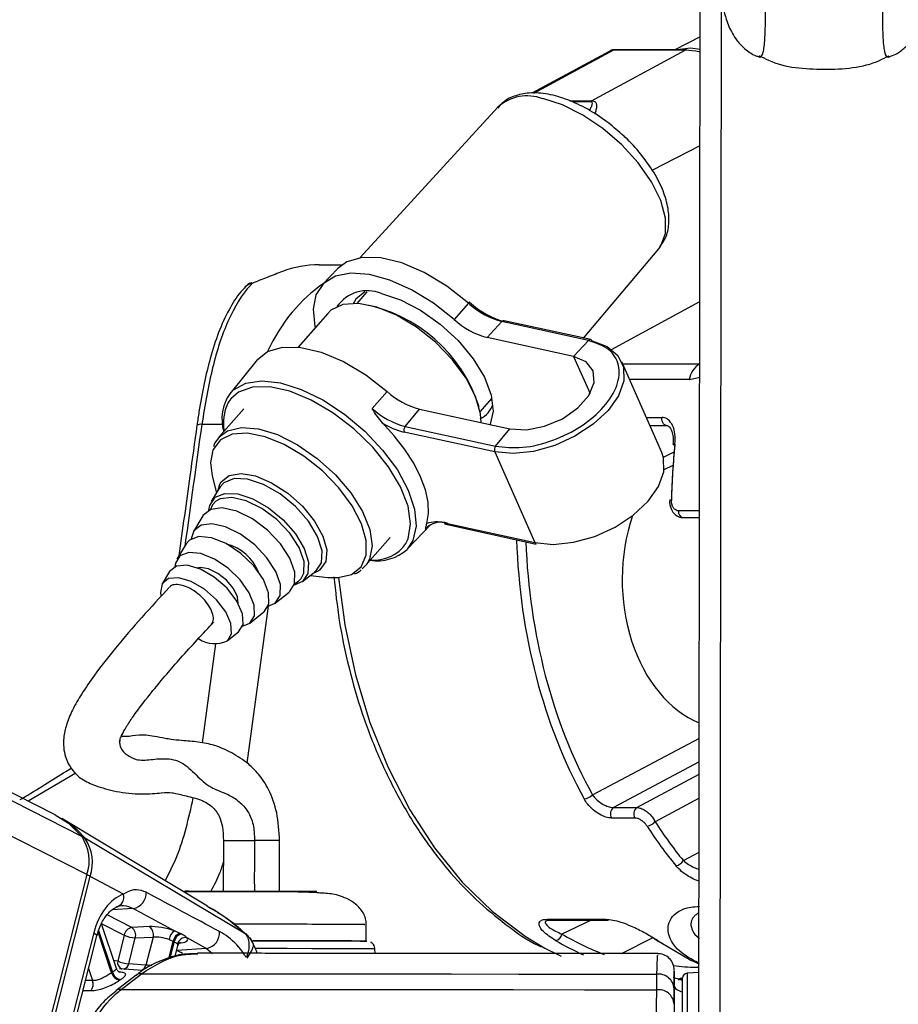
# Model space of a CAD drawing. Header units: millimetres. Extents: x 20 to 19305, y 40 to 15632.
# Tile 7 of 114: x 3953 to 4059, y 6465 to 6584. Entities that reach past the tile are written whole.
import ezdxf

# ---------------------------------------------------------------- set-up
doc = ezdxf.new("R2010")
doc.units = ezdxf.units.MM
doc.layers.add('COMPONENT_GEOMETRY', color=7, linetype='Continuous')
doc.styles.add('SLDTEXTSTYLE1', font='TXT', dxfattribs={"width": 0.75})
doc.dimstyles.new('SLDDIMSTYLE0', dxfattribs={"dimtxt": 150, "dimasz": 6.604, "dimexe": 0, "dimexo": 0.0625, "dimgap": 37.5, "dimtad": 0, "dimtih": 1, "dimtoh": 1, "dimdec": 0, "dimlfac": 0.5, "dimrnd": 1e-09, "dimzin": 12, "dimdsep": 46, "dimtxsty": 'SLDTEXTSTYLE1', "dimsah": 1, "dimcen": 0.09, "dimadec": 0, "dimazin": 3, "dimtfac": 1, "dimtdec": 0, "dimtofl": 0, "dimtmove": 0, "dimatfit": 3, "dimfxl": 1, "dimfrac": 2, "dimtolj": 1, "dimtzin": 12, "dimarcsym": 0})

# ---------------------------------------------------------------- blocks, each defined once
blk = doc.blocks.new('_D_3')
at = {"layer": 'COMPONENT_GEOMETRY', "color": 7, "ltscale": 2}
for p, q in [((6638.52, 7959.49), (957.92, 7959.49)), ((964.27, 7959.49), (964.27, 4965.91)), ((964.27, 1734.2), (964.27, 4727.78)), ((5843.41, 1734.2), (957.92, 1734.2))]:
    blk.add_line(p, q, dxfattribs=at)
for points in [[(964.27, 7959.49), (963.26, 7952.89), (965.29, 7952.89)], [(964.27, 1734.2), (965.29, 1740.8), (963.26, 1740.8)]]:
    blk.add_solid(points, dxfattribs=at)
at = {"layer": 'COMPONENT_GEOMETRY', "color": 7, "ltscale": 2, "insert": (742.61, 4921.14), "char_height": 150, "attachment_point": 1, "style": 'SLDTEXTSTYLE1'}
blk.add_mtext('3113', dxfattribs=at)

msp = doc.modelspace()

# ---------------------------------------------------------------- linework, layer by layer
at = {"color": 8, "linetype": 'Continuous', "lineweight": 25, "ltscale": 2}
for p, q in [((3960.82, 6480.76), (3704.51, 6611)), ((3960.18, 6485.39), (3712.99, 6611)), ((4037.47, 6440.27), (4037.67, 6586.54)), ((4024.59, 6580.61), (4014.91, 6575.37)), ((4019.3, 6574.47), (4021.93, 6574.47)), ((4021.76, 6574.36), (4019.53, 6574.36)), ((4029.27, 6566.07), (4035.07, 6569.04)), ((4007.17, 6549.84), (4007.03, 6549.96)), ((4024.36, 6544.37), (4035.05, 6550.17)), ((4019.75, 6543.51), (4021.74, 6539.02)), ((4025.7, 6542.61), (4035.04, 6542.61)), ((4035.04, 6542.61), (4035.04, 6542.61)), ((4033.77, 6540.7), (4035.04, 6541)), ((4033.77, 6540.7), (4026.54, 6540.7)), ((4009.91, 6538.23), (4009.66, 6538.18)), ((4028.56, 6536.11), (4030.46, 6536.11)), ((3974.73, 6535.29), (3977.25, 6535.29)), ((4030.63, 6531.33), (4031.93, 6531.95)), ((4035.01, 6524.81), (4032.43, 6524.81)), ((4001.81, 6522.59), (4002.23, 6523.03)), ((3989.04, 6517.67), (3988.83, 6517.52)), ((3985.98, 6516.02), (3986.45, 6516.3)), ((3986.45, 6516.3), (3986.77, 6516.63)), ((3982.77, 6513.25), (3980.17, 6494.27)), ((3974.8, 6496.7), (3976.44, 6508.7)), ((4022.03, 6490.41), (4034.98, 6497.29)), ((4034.97, 6494.4), (4024.58, 6488.88)), ((3959.48, 6493.03), (3953.7, 6489.65)), ((4027.41, 6488.88), (4034.97, 6492.9)), ((4034.97, 6490.01), (4029.62, 6487.16)), ((4033.05, 6482.45), (4034.96, 6483.46)), ((3966.43, 6476.66), (3963.86, 6476.48)), ((3966.24, 6474.36), (3963.27, 6475.87)), ((4021.9, 6475.24), (4018.34, 6473.55)), ((3962.61, 6474.81), (3965.34, 6473.42)), ((3963.8, 6468.86), (3962.16, 6473.78)), ((3962.23, 6474), (3963.92, 6468.94)), ((3980.01, 6473.56), (3980.04, 6473.53)), ((4025.54, 6471.19), (4029.37, 6473.13)), ((3970.72, 6470.6), (3971.26, 6472.7)), ((3971.38, 6472.64), (3970.87, 6470.64)), ((3972.03, 6472.48), (3972.24, 6472.5)), ((3975.31, 6471.82), (3976.04, 6471.22)), ((3971.69, 6471.57), (3971.72, 6471.58)), ((3971.72, 6471.58), (3971.7, 6471.59)), ((3961.01, 6469.38), (3961.5, 6467.91)), ((4032.44, 6468.03), (4032.79, 6468.15)), ((3961.5, 6467.91), (3960.65, 6467.93))]:
    msp.add_line(p, q, dxfattribs=at)
at = {"color": 7, "linetype": 'Continuous', "lineweight": 25, "ltscale": 2}
for p, q in [((3956.97, 6487.98), (3714.89, 6611)), ((4034.91, 6445.09), (4035.12, 6603.6)), ((4035.09, 6582.22), (4032.03, 6580.65)), ((4024.14, 6580.5), (4014.69, 6575.38)), ((4021.93, 6574.47), (4033.27, 6580.61)), ((4033.27, 6580.61), (4024.59, 6580.61)), ((4033.42, 6580.65), (4024.74, 6580.65)), ((4010.57, 6573.7), (3993.9, 6555.48)), ((4020.97, 6545.74), (4030.08, 6556.55)), ((4030.08, 6556.55), (4030.19, 6556.69)), ((3988.93, 6554.62), (3991.72, 6554.62)), ((3991.2, 6554.18), (3989.35, 6552.23)), ((3994.73, 6551.34), (3993.49, 6549.93)), ((4007.03, 6549.96), (4005.29, 6547.98)), ((3989.98, 6548.73), (3986.39, 6544.64)), ((3990.37, 6549.11), (3989.98, 6548.73)), ((4011.08, 6547.73), (4009.27, 6545.8)), ((4021.56, 6545.45), (4011.08, 6547.73)), ((4021.82, 6545.55), (4011.34, 6547.84)), ((4019.75, 6543.51), (4009.27, 6545.8)), ((4021.56, 6545.45), (4019.75, 6543.51)), ((3981.44, 6543.1), (3978.13, 6539)), ((4030.44, 6531.86), (4025.59, 6542.86)), ((3995.36, 6537.21), (3997.17, 6539.27)), ((4008.44, 6536.79), (4009.87, 6538.42)), ((3979.81, 6537.16), (3976.79, 6533.72)), ((3999.36, 6535.03), (4001.1, 6537.13)), ((4001.1, 6537.13), (4012.05, 6534.74)), ((3999.36, 6535.03), (4010.31, 6532.64)), ((4028.99, 6535.14), (4031.01, 6535.14)), ((4010.2, 6531.96), (3999.25, 6534.35)), ((4010.31, 6532.64), (4012.05, 6534.74)), ((4010.2, 6531.96), (4015.06, 6520.96)), ((4030.72, 6529.83), (4031.8, 6530.34)), ((3976, 6529.04), (3976.5, 6526.98)), ((3976.71, 6527.32), (3976.92, 6528.03)), ((3976.92, 6527.68), (3975.88, 6525.93)), ((3976.88, 6527.52), (3976.98, 6527.68)), ((3974.84, 6524.19), (3973.72, 6522.32)), ((3999.59, 6520.15), (4002.46, 6523.16)), ((4004.1, 6523.35), (4015.06, 6520.96)), ((4004.28, 6523.19), (4015.23, 6520.79)), ((4033, 6524), (4035.01, 6524)), ((3972.83, 6520.83), (3971.72, 6518.97)), ((3994.52, 6518.14), (3997.54, 6521.58)), ((3994.7, 6518.37), (3994.13, 6517.77)), ((3970.83, 6517.47), (3969.94, 6515.98)), ((3986.92, 6516.24), (3988.52, 6517.5)), ((3987.87, 6516.99), (3989.98, 6516.75)), ((3988.83, 6517.52), (3988.19, 6517.24)), ((3988.52, 6517.5), (3988.39, 6517.42)), ((3983.62, 6513.63), (3985.32, 6514.98)), ((3980.54, 6511.21), (3982.25, 6512.56)), ((3977.81, 6509.06), (3979.18, 6510.14)), ((4024.58, 6488.88), (4027.41, 6488.88)), ((3975.41, 6476.95), (3957.97, 6487.41)), ((4027.18, 6487.61), (4024.36, 6487.61)), ((3980.04, 6473.53), (3960.58, 6485.15)), ((3977.34, 6484.88), (3977.33, 6478.73)), ((3984.13, 6478.72), (3984.14, 6484.87)), ((3960.82, 6480.76), (3952.6, 6448.43)), ((3953, 6448.22), (3961.22, 6480.54)), ((3965.23, 6478.38), (3961.22, 6480.54)), ((4016.54, 6475.35), (4023.67, 6475.35)), ((4016.8, 6475.24), (4016.83, 6475.24)), ((4016.82, 6475.24), (4023.95, 6475.24)), ((3964.39, 6469.38), (3962.59, 6474.78)), ((3968.39, 6474.45), (3966.24, 6474.36)), ((3994.65, 6472.71), (3994.65, 6474.7)), ((3961.65, 6473.7), (3956.39, 6453)), ((3956.76, 6452.63), (3962.02, 6473.33)), ((3965.34, 6473.42), (3964.54, 6470.29)), ((3965.88, 6469.96), (3966.67, 6473.08)), ((3966.67, 6473.08), (3968.82, 6473.17)), ((3968.82, 6473.17), (3967.96, 6469.79)), ((3970.77, 6472.89), (3971.26, 6472.7)), ((3972.1, 6473.64), (3971.4, 6473.95)), ((3972.91, 6473.13), (3975.31, 6471.82)), ((3971.5, 6470.83), (3971.84, 6472.15)), ((3975.31, 6471.82), (3971.72, 6471.58)), ((3995.72, 6471.21), (3995.7, 6471.76)), ((4030.53, 6472.42), (4033.95, 6470.4)), ((3967.59, 6469.13), (3964.75, 6469.34)), ((3967.96, 6469.79), (3965.88, 6469.96)), ((4033.95, 6470.4), (4034.97, 6469.94)), ((3966.77, 6468.57), (3964.32, 6466.68)), ((3964.96, 6466.85), (3967.41, 6468.74)), ((4029.8, 6468.69), (4029.8, 6466.8)), ((4031.94, 6468.96), (4031.94, 6467.35)), ((4032.95, 6468.27), (4032.45, 6468.1)), ((4032.45, 6468.1), (4032.94, 6468.1)), ((4034.94, 6468.88), (4033.51, 6468.81)), ((4031.94, 6467.35), (4031.93, 6463.78)), ((4031.93, 6465.05), (4031.94, 6466.94))]:
    msp.add_line(p, q, dxfattribs=at)
at = {"color": 7, "linetype": 'Continuous', "lineweight": 25, "ltscale": 2, "flags": 128}
for points in [[(4024.74, 6580.65), (4024.67, 6580.64), (4024.59, 6580.61)], [(4035.09, 6580.67), (4033.92, 6580.83), (4032.28, 6580.65)], [(4033.42, 6580.65), (4033.35, 6580.64), (4033.27, 6580.61)], [(4035.09, 6580.35), (4034.57, 6580.48), (4033.27, 6580.61)], [(4007.03, 6549.96), (4004.4, 6552.01), (4001.66, 6553.66), (3998.94, 6554.83), (3996.39, 6555.46), (3994.13, 6555.51), (3992.29, 6554.98), (3991.2, 6554.18)], [(4005.29, 6547.98), (4002.77, 6549.96), (4000.14, 6551.58), (3997.51, 6552.76), (3995.02, 6553.45), (3992.78, 6553.61), (3990.9, 6553.24), (3989.47, 6552.35), (3988.55, 6550.99), (3988.2, 6549.22), (3988.42, 6547.12), (3988.45, 6546.99)], [(3980.83, 6552.36), (3980.74, 6552.42), (3980.72, 6552.42)], [(3994.47, 6551.33), (3993.39, 6550.45), (3993.06, 6549.87)], [(3996.47, 6551.12), (3998.8, 6550.37), (4001.23, 6549.11), (4003.59, 6547.43), (4005.76, 6545.43), (4007.58, 6543.23), (4008.95, 6540.99), (4009.78, 6538.83), (4010.01, 6536.89), (4009.64, 6535.3), (4009.62, 6535.27)], [(4008.55, 6535.51), (4008.48, 6536.56), (4007.89, 6538.65), (4006.73, 6540.88), (4005.08, 6543.12), (4003.03, 6545.22), (4000.73, 6547.05), (3998.3, 6548.5), (3995.91, 6549.48), (3993.7, 6549.91), (3991.82, 6549.79), (3990.37, 6549.11)], [(4007.14, 6550.08), (4007.16, 6550.11), (4007.18, 6550.13), (4007.18, 6550.13), (4007.17, 6550.12), (4007.15, 6550.1), (4007.12, 6550.06), (4007.08, 6550.02), (4007.03, 6549.96)], [(3981.44, 6543.1), (3982.68, 6544.1), (3984.48, 6544.64), (3986.7, 6544.61), (3989.2, 6544.01), (3991.87, 6542.88), (3994.58, 6541.27), (3997.17, 6539.27)], [(4022, 6545.39), (4023.82, 6544.72), (4025.12, 6543.63), (4025.8, 6542.21), (4025.82, 6540.55), (4025.18, 6538.76), (4023.92, 6536.97), (4022.13, 6535.29), (4019.92, 6533.84), (4017.46, 6532.72), (4014.9, 6532), (4012.43, 6531.74), (4010.2, 6531.96)], [(4012.05, 6534.74), (4014.03, 6534.63), (4016.23, 6535.05), (4018.4, 6535.97), (4020.26, 6537.27), (4021.6, 6538.79), (4022.25, 6540.35), (4022.13, 6541.77), (4021.27, 6542.86), (4019.75, 6543.51)], [(3999.45, 6520.85), (3999.72, 6521.43), (4000.02, 6523.23), (3999.7, 6525.36), (3998.79, 6527.7), (3997.34, 6530.14), (3995.42, 6532.54), (3993.13, 6534.76), (3990.61, 6536.69), (3987.98, 6538.23), (3985.39, 6539.3), (3982.98, 6539.82), (3980.87, 6539.79), (3979.18, 6539.19), (3978.25, 6538.39)], [(4001.98, 6523.27), (4002.2, 6524.49), (4002.14, 6525.86), (4001.81, 6527.36), (4001.22, 6528.95), (4000.39, 6530.59), (3999.32, 6532.25), (3998.04, 6533.89), (3996.59, 6535.47)], [(3976.05, 6532.15), (3975.79, 6530.67), (3976, 6529.04)], [(4015.06, 6520.96), (4017.28, 6520.75), (4019.76, 6521.01), (4022.31, 6521.72), (4024.78, 6522.84), (4026.98, 6524.29), (4028.77, 6525.97), (4030.03, 6527.76), (4030.68, 6529.55), (4030.65, 6531.22), (4030.44, 6531.86)], [(3976.33, 6526.45), (3977.5, 6526.93), (3979.08, 6526.86), (3980.91, 6526.25), (3982.8, 6525.17), (3984.59, 6523.71), (3986.08, 6522.01), (3987.14, 6520.26), (3987.65, 6518.6), (3987.58, 6517.22), (3986.93, 6516.24), (3985.91, 6515.79)], [(3975.57, 6524.88), (3975.68, 6525.47), (3976.33, 6526.45)], [(3986.77, 6516.63), (3987.09, 6517.28), (3987.11, 6518.69), (3986.52, 6520.36), (3985.38, 6522.11), (3983.81, 6523.75), (3981.99, 6525.11), (3980.1, 6526.04), (3978.36, 6526.44), (3976.95, 6526.26), (3976.43, 6525.97)], [(3985.33, 6514.99), (3985.97, 6515.98), (3986, 6517.38), (3985.4, 6519.06), (3984.26, 6520.81), (3982.68, 6522.47), (3980.85, 6523.83), (3978.96, 6524.76), (3977.21, 6525.16), (3975.8, 6524.98), (3974.87, 6524.24), (3974.84, 6524.19)], [(3982.77, 6513.25), (3983.62, 6513.64), (3984.23, 6514.57), (3984.25, 6515.9), (3983.69, 6517.48), (3982.61, 6519.14), (3981.13, 6520.7), (3979.4, 6521.99), (3977.61, 6522.87), (3975.96, 6523.24), (3974.63, 6523.07), (3973.76, 6522.38), (3973.45, 6521.43)], [(3982.26, 6512.56), (3982.85, 6513.52), (3982.82, 6514.88), (3982.18, 6516.48), (3981.01, 6518.14), (3979.44, 6519.66), (3977.66, 6520.84), (3975.9, 6521.55), (3974.35, 6521.7), (3973.22, 6521.27), (3972.83, 6520.83)], [(3979.67, 6510.84), (3980.55, 6511.22), (3981.11, 6512.11), (3981.08, 6513.39), (3980.48, 6514.89), (3979.38, 6516.45), (3977.91, 6517.87), (3976.25, 6518.97), (3974.59, 6519.64), (3973.14, 6519.78), (3972.08, 6519.38), (3971.53, 6518.49), (3971.47, 6518.05)], [(3979.19, 6510.14), (3979.72, 6511.05), (3979.65, 6512.35), (3978.97, 6513.88), (3977.78, 6515.43), (3976.23, 6516.78), (3974.55, 6517.76), (3972.95, 6518.23), (3971.65, 6518.13), (3970.83, 6517.47)], [(3979.15, 6513.56), (3979.06, 6514.39), (3978.55, 6515.41), (3977.7, 6516.41), (3976.65, 6517.24), (3975.54, 6517.78), (3974.55, 6517.94), (3974.23, 6517.89)], [(3989.98, 6516.75), (3991.24, 6516.72), (3992.85, 6517.1)], [(3977.82, 6509.07), (3978.33, 6509.92), (3978.26, 6511.15), (3977.62, 6512.59), (3976.49, 6514.05), (3975.04, 6515.33), (3973.45, 6516.25), (3971.94, 6516.69), (3970.71, 6516.6), (3969.94, 6515.98), (3969.71, 6514.92), (3969.76, 6514.55)], [(3956.97, 6487.98), (3958.57, 6486.97), (3960.18, 6485.39)], [(3972.22, 6473.58), (3972.19, 6473.59), (3972.1, 6473.64)], [(3971.26, 6472.7), (3971.35, 6472.66), (3971.38, 6472.64)], [(3980.87, 6472.74), (3982.22, 6472.74), (3985.29, 6472.74), (3988.12, 6472.73), (3990.58, 6472.72), (3992.54, 6472.72), (3993.91, 6472.71), (3994.61, 6472.71), (3994.7, 6472.7)], [(3994.55, 6472.71), (3994.07, 6472.71), (3992.84, 6472.72), (3991, 6472.72), (3988.65, 6472.73), (3985.89, 6472.73), (3982.87, 6472.74), (3980.9, 6472.74)], [(4016.27, 6471.86), (4018, 6470.98), (4018.24, 6470.87)], [(4030.53, 6472.42), (4030.42, 6472.44), (4030.34, 6472.48)], [(3967.41, 6468.74), (3974.41, 6468.74), (3981.69, 6468.74), (3989.23, 6468.73), (3997, 6468.72), (4004.98, 6468.72), (4013.12, 6468.71), (4021.41, 6468.7), (4029.8, 6468.69)], [(4032.93, 6459.93), (4032.93, 6462.5), (4032.93, 6464.75), (4032.94, 6466.52), (4032.94, 6467.7), (4032.94, 6468.2), (4032.94, 6468.21)], [(3964.96, 6466.85), (3972.22, 6466.85), (3979.78, 6466.84), (3987.61, 6466.84), (3995.69, 6466.83), (4003.98, 6466.83), (4012.45, 6466.82), (4021.07, 6466.81), (4029.8, 6466.8)]]:
    msp.add_lwpolyline(points, dxfattribs=at)
at = {"color": 8, "linetype": 'Continuous', "lineweight": 25, "ltscale": 2, "flags": 128}
for points in [[(4030.19, 6556.69), (4030.33, 6556.89), (4030.9, 6558.39), (4030.89, 6560.25), (4030.31, 6562.38), (4029.19, 6564.64), (4027.58, 6566.94), (4025.59, 6569.13), (4023.31, 6571.1), (4020.87, 6572.75), (4018.39, 6573.98), (4016.02, 6574.74)], [(3978.13, 6539), (3978.57, 6539.46), (3980.05, 6540.28), (3981.98, 6540.57), (3984.26, 6540.31), (3986.78, 6539.52), (3989.4, 6538.24), (3992, 6536.53), (3994.45, 6534.47), (3996.62, 6532.18), (3998.41, 6529.76), (3999.73, 6527.33), (4000.5, 6525.03), (4000.69, 6522.95), (4000.3, 6521.22), (3999.59, 6520.15)], [(3978.25, 6538.39), (3978.01, 6538.06), (3977.88, 6537.84)], [(4031.01, 6535.14), (4030.9, 6535.16), (4030.76, 6535.23), (4030.64, 6535.34), (4030.54, 6535.5), (4030.48, 6535.69), (4030.45, 6535.9), (4030.46, 6536.11)], [(3976.84, 6533.78), (3977.84, 6534.5), (3979.52, 6534.91), (3981.58, 6534.75), (3983.9, 6534.04), (3986.33, 6532.82), (3988.71, 6531.16), (3990.91, 6529.18), (3992.77, 6527), (3994.19, 6524.74), (3995.07, 6522.56), (3995.36, 6520.59), (3995.04, 6518.96), (3994.7, 6518.37)], [(3992.85, 6517.1), (3992.87, 6517.11), (3994.03, 6518.04), (3994.63, 6519.43), (3994.65, 6521.2), (3994.07, 6523.23), (3992.94, 6525.41), (3991.33, 6527.59), (3989.34, 6529.64), (3987.09, 6531.43), (3984.72, 6532.84), (3982.39, 6533.79), (3980.23, 6534.22), (3978.4, 6534.1), (3976.99, 6533.43), (3976.99, 6533.43)], [(3976.99, 6533.43), (3976.1, 6532.26), (3976.05, 6532.15)], [(4031.8, 6532.86), (4031.8, 6532.86), (4031.81, 6532.88), (4031.86, 6532.89), (4031.93, 6532.9), (4032.03, 6532.9)], [(3976.92, 6528.03), (3977.09, 6528.33), (3978.05, 6529.09), (3979.48, 6529.34), (3981.24, 6529.04), (3983.18, 6528.22), (3985.13, 6526.96), (3986.91, 6525.36), (3988.38, 6523.58), (3989.39, 6521.76), (3989.85, 6520.08), (3989.73, 6518.67), (3989.04, 6517.67), (3989.04, 6517.67)], [(3988.52, 6517.5), (3989.21, 6518.53), (3989.29, 6519.98), (3988.74, 6521.72), (3987.63, 6523.56), (3986.07, 6525.34), (3984.2, 6526.88), (3982.2, 6528.02), (3980.28, 6528.66), (3978.63, 6528.73), (3977.4, 6528.22), (3976.92, 6527.68)], [(3976.43, 6525.97), (3976.03, 6525.52), (3975.79, 6524.98)], [(3991.29, 6516.72), (3992.04, 6511), (3993.32, 6504.97), (3995.08, 6499.19), (3997.28, 6493.71), (3999.9, 6488.62), (4002.91, 6483.98), (4006.27, 6479.85), (4009.94, 6476.28), (4013.87, 6473.31), (4016.27, 6471.86)], [(3977.34, 6484.88), (3977.36, 6484.88), (3977.76, 6484.88), (3978.61, 6484.88), (3979.79, 6484.88), (3981.11, 6484.88)], [(3961.65, 6473.7), (3961.82, 6473.6), (3961.94, 6473.51), (3962, 6473.42), (3962.02, 6473.35), (3962.02, 6473.33)], [(3995.7, 6471.76), (3995.43, 6471.76), (3994.47, 6471.77), (3992.87, 6471.77), (3990.7, 6471.78), (3988.05, 6471.78), (3985.06, 6471.79), (3981.87, 6471.79), (3981.22, 6471.8)], [(3972.39, 6471.2), (3972.18, 6471.33), (3971.72, 6471.58)], [(3964.54, 6470.29), (3964.22, 6470.33), (3964.07, 6470.34)], [(4033.51, 6468.81), (4033.51, 6468.79), (4033.51, 6468.26), (4033.5, 6467.02), (4033.5, 6465.15), (4033.5, 6462.77), (4033.5, 6460.05)], [(4032.94, 6467.95), (4032.92, 6467.95), (4032.73, 6468.02)]]:
    msp.add_lwpolyline(points, dxfattribs=at)
at = {"color": 8, "linetype": 'Continuous', "lineweight": 25, "ltscale": 4}
for centre, radius, start, end in [((4014.15, 6569.75), 5.32, 69.4205, 132.2067), ((3981.04, 6550.89), 1.48, 98.2236, 137.4122), ((4011.31, 6547.56), 0.281, 82.0143, 142.0025), ((4021.78, 6545.27), 0.281, 82.0143, 142.0025), ((3974.58, 6534.45), 0.849, 79.6285, 121.212), ((4031.55, 6524.87), 1.23, 87.4259, 98.3351), ((4033.16, 6524.71), 0.73, 172.3093, 257.536), ((4004.35, 6523.44), 0.264, 199.8304, 254.5543), ((3995.61, 6523.54), 4.69, 264.5313, 324.995), ((3960.37, 6484.77), 0.431, 60.9215, 96.3635), ((3981.21, 5987.24), 497.64, 89.6626, 90.0115), ((3960.35, 6478.82), 1.93, 63.4103, 76.5105), ((4016.83, 6475.69), 0.447, 230.2003, 268.9917), ((3965.41, 6470.12), 0.885, 168.701, 244.5884), ((3965.03, 6470.13), 0.864, 287.4359, 348.626), ((3967.1, 6469.97), 0.874, 289.36, 348.4588), ((3964.85, 6465.96), 0.895, 82.8573, 127.3021)]:
    msp.add_arc(centre, radius, start, end, dxfattribs=at)
at = {"color": 7, "linetype": 'Continuous', "lineweight": 25, "ltscale": 4}
for centre, radius, start, end in [((4022.83, 6572.82), 1.87, 118.5043, 124.8415), ((3988.92, 6542.26), 12.36, 89.9857, 111.0192), ((3981.43, 6550.55), 2, 110.6692, 137.0244), ((3994.76, 6547.02), 4.45, 67.3065, 145.4767), ((3990.93, 6531.93), 18.21, 17.4559, 79.9468), ((4014.16, 6557.7), 10.36, 227.2961, 255.2314), ((4013.5, 6556.94), 9.51, 228.2348, 255.275), ((4011.67, 6554.9), 9.41, 227.2961, 255.2314), ((4021.75, 6545.3), 0.264, 19.8304, 74.5543), ((4036.54, 6540.24), 2.81, 122.3857, 170.5628), ((3982.42, 6535.96), 5.26, 144.7246, 197.205), ((4003.48, 6546.19), 9.37, 227.6485, 255.2732), ((3983, 6535.44), 5.66, 154.8557, 190.0707), ((4007.27, 6538.58), 2.85, 294.4597, 342.218), ((4001.78, 6544.26), 9.54, 227.6485, 255.2732), ((4001.31, 6542.92), 8.82, 237.6407, 256.4688), ((3999.91, 6534.59), 0.706, 141.4391, 200.2227), ((4010.86, 6532.2), 0.706, 141.4391, 200.2227), ((4032.03, 6533.13), 0.355, 228.5005, 267.686), ((4003.68, 6520.99), 2.45, 69.4736, 139.5573), ((4003.17, 6519.89), 3.58, 74.9061, 109.4455), ((3976.28, 6515.25), 5.73, 22.433, 74.9665), ((4015.3, 6521.05), 0.264, 199.8304, 254.5543), ((3995.98, 6524.14), 5.38, 260.8039, 312.0656), ((3976.3, 6512.29), 3.57, 236.9403, 295.3096), ((4020.89, 6491.5), 1.58, 275.0961, 316.3077), ((4025.17, 6488.12), 0.957, 127.5665, 212.1726), ((4027.99, 6488.12), 0.957, 127.5665, 212.1726), ((3952.78, 6478.79), 10.07, 39.2001, 60.2674), ((4028.5, 6488.07), 1.44, 275.8598, 321.1554), ((3955.78, 6482.42), 5.31, 341.7268, 34.0226), ((3956.2, 6482.2), 5.28, 341.7268, 34.0226), ((4031.97, 6483.11), 1.27, 277.085, 328.6081), ((3964.08, 6478.02), 1.2, 283.6721, 17.4452), ((3966.06, 6478.56), 1.94, 280.8497, 1.336), ((4023.96, 6475.69), 0.444, 230.0489, 269.1431), ((3966.5, 6473.2), 1.19, 102.5759, 169.3404), ((3965.51, 6473.4), 1.21, 344.4892, 52.3748), ((3967.66, 6473.49), 1.21, 344.4892, 52.3748), ((3966.86, 6476.63), 3.55, 244.6167, 266.9854), ((3972.33, 6472.67), 1.58, 125.8352, 171.7826), ((3972.46, 6472.47), 1.23, 107.0071, 168.7804), ((3972.58, 6472.4), 1.23, 107.2064, 168.7577), ((3972.81, 6472.07), 1.07, 84.6547, 164.9483), ((3974.95, 6473.73), 1.94, 280.8664, 4.0207), ((4017.34, 6473.76), 1.02, 282.9149, 348.0828), ((4029.71, 6473.29), 0.367, 237.7779, 270.7428), ((4029.94, 6469.18), 2, 359.8719, 91.2784), ((3966.06, 6473.5), 3.55, 244.6167, 266.9854), ((3968.22, 6462.36), 7.86, 123.1708, 124.2002), ((3965.03, 6469.22), 1.28, 196.1755, 258.4545), ((3965.14, 6469.27), 1.27, 195.363, 258.2982), ((3967.3, 6467.85), 0.898, 82.7662, 126.343), ((4030.03, 6466.8), 1.91, 4.2256, 97.0641), ((4033.54, 6468.21), 0.6, 92.923, 179.923), ((3960.21, 6467.5), 1.36, 324.035, 17.3968), ((3968.83, 6461.99), 7.22, 123.1708, 124.2002), ((4030.03, 6464.91), 1.91, 4.2217, 96.9779)]:
    msp.add_arc(centre, radius, start, end, dxfattribs=at)
for centre, major_axis, ratio, start_param, end_param in [((4025.08, 6578.74), (-0.93, 1.77), 0.663275, 5.949734, 6.293418), ((4069.97, 6524.1), (-0.45, 55.2), 0.695482, 1.407304, 1.529257), ((4070.54, 6524.1), (-0.45, 56), 0.695649, 1.407381, 1.529334), ((4038.72, 6516.59), (0.16, 18.2), 0.718681, 1.145085, 2.863537), ((4059.26, 6524.1), (0.48, 55.2), 0.718681, 2.310027, 2.43198), ((4058.71, 6524.1), (0.48, 56), 0.718516, 2.309933, 2.431886), ((3966.29, 6471.2), (0.17, 7.38), 0.672041, 0.250533, 1.241199), ((3970.15, 6473.5), (2.74, -0.59), 0.275805, 1.154069, 2.323762), ((3969.95, 6472.56), (1.77, -0.34), 0.295802, 1.146891, 2.316584), ((3970.27, 6473.43), (2.74, -0.59), 0.275805, 5.570075, 6.621048), ((4045.33, 6524.1), (-0.45, 56), 0.695649, 2.717805, 2.740465)]:
    msp.add_ellipse(centre, major_axis=major_axis, ratio=ratio, start_param=start_param, end_param=end_param, dxfattribs=at)
at = {"color": 8, "linetype": 'Continuous', "lineweight": 25, "ltscale": 4}
for centre, major_axis, ratio, start_param, end_param in [((3996.75, 6530.63), (-0.12, 24), 0.707093, 0.437913, 0.971363), ((4018.54, 6531.63), (54.8, 386.22), 0.112522, 1.577296, 1.615348), ((4053.05, 6524.1), (0.48, 56), 0.718516, 1.626716, 2.233375), ((4053.6, 6524.1), (0.48, 55.2), 0.718681, 1.631924, 2.233469), ((4032.43, 6524.15), (-5.05, 55.08), 0.732786, 2.66342, 2.794826), ((3970.07, 6472.5), (1.77, -0.34), 0.295802, 6.265596, 6.61387), ((4031.89, 6524.1), (-5.04, 55.88), 0.732463, 2.664481, 2.750977)]:
    msp.add_ellipse(centre, major_axis=major_axis, ratio=ratio, start_param=start_param, end_param=end_param, dxfattribs=at)
at = {"color": 8, "linetype": 'Continuous', "lineweight": 25, "ltscale": 2}
for points, knots in [([(4042.23, 6579.78), (4042.27, 6579.77), (4042.37, 6579.73), (4042.5, 6579.83), (4042.63, 6580.07), (4042.73, 6580.41), (4042.82, 6580.93), (4042.89, 6581.55), (4042.94, 6582.41), (4042.97, 6583.25), (4042.99, 6584.25), (4042.99, 6585.43), (4043, 6586.77), (4042.99, 6588.31), (4042.97, 6589.96), (4042.93, 6591.61), (4042.88, 6593.23), (4042.81, 6594.9), (4042.74, 6596.5), (4042.65, 6598.04), (4042.53, 6599.89), (4042.37, 6602.13), (4042.17, 6604.73), (4041.93, 6607.44), (4041.73, 6609.54), (4041.61, 6610.75), (4041.58, 6611)], [0, 0, 0, 0, 0.038475, 0.091115, 0.136284, 0.181709, 0.20892, 0.263706, 0.291619, 0.323363, 0.355773, 0.383583, 0.416356, 0.450271, 0.485038, 0.520656, 0.554133, 0.58795, 0.628969, 0.661285, 0.693702, 0.759061, 0.825744, 0.892688, 0.977424, 1, 1, 1, 1]), ([(4057.94, 6579.76), (4057.9, 6579.75), (4057.81, 6579.71), (4057.67, 6579.81), (4057.54, 6580.05), (4057.44, 6580.39), (4057.35, 6580.91), (4057.29, 6581.53), (4057.24, 6582.39), (4057.21, 6583.23), (4057.19, 6584.23), (4057.19, 6585.41), (4057.19, 6586.75), (4057.2, 6588.29), (4057.23, 6589.94), (4057.27, 6591.6), (4057.33, 6593.21), (4057.4, 6594.88), (4057.48, 6596.48), (4057.57, 6598.02), (4057.69, 6599.87), (4057.86, 6602.11), (4058.07, 6604.71), (4058.32, 6607.42), (4058.52, 6609.52), (4058.65, 6610.74), (4058.68, 6611)], [0, 0, 0, 0, 0.038588, 0.091184, 0.136316, 0.181704, 0.208892, 0.263633, 0.291523, 0.323242, 0.355625, 0.383412, 0.416158, 0.450045, 0.484784, 0.520373, 0.553822, 0.587611, 0.628597, 0.660886, 0.693277, 0.758582, 0.82521, 0.892099, 0.976766, 1, 1, 1, 1]), ([(4021.66, 6573.31), (4021.69, 6573.35), (4021.81, 6573.54), (4021.95, 6573.84), (4022.05, 6574.13), (4022, 6574.29), (4021.9, 6574.35), (4021.8, 6574.36), (4021.76, 6574.36)], [0, 0, 0, 0, 0.092639, 0.413142, 0.715538, 0.841308, 0.941619, 1, 1, 1, 1]), ([(4021.93, 6574.47), (4021.99, 6574.47), (4022.14, 6574.46), (4022.31, 6574.4), (4022.49, 6574.24), (4022.55, 6573.94), (4022.5, 6573.47), (4022.4, 6573.09), (4022.34, 6572.87)], [0, 0, 0, 0, 0.052722, 0.139215, 0.239475, 0.46171, 0.685878, 1, 1, 1, 1]), ([(3964.82, 6497.13), (3964.82, 6497.13), (3964.75, 6496.91), (3964.78, 6496.53), (3964.98, 6495.82), (3965.68, 6495.22), (3966.88, 6494.53), (3968.57, 6494.69), (3970.55, 6494.9), (3972.57, 6494.39), (3974.21, 6492.58), (3975.95, 6491.12), (3977.73, 6490.63), (3979.2, 6489.69), (3980.3, 6488.56), (3981.05, 6486.87), (3981.09, 6485.55), (3981.11, 6484.88)], [0, 0, 0, 0, 0.00021, 0.019351, 0.044614, 0.107489, 0.175923, 0.270582, 0.370828, 0.476043, 0.582173, 0.684853, 0.779332, 0.8451, 0.903182, 0.95048, 1, 1, 1, 1]), ([(3970.29, 6480.02), (3970.78, 6480.97), (3972.34, 6483.99), (3973.14, 6487.58), (3973.69, 6490.04)], [0, 0, 0, 0, 0.315712, 1, 1, 1, 1]), ([(3981.11, 6484.88), (3981.1, 6483.31), (3981.08, 6481.26), (3981.09, 6479.21), (3981.09, 6478.73)], [0, 0, 0, 0, 0.76706, 1, 1, 1, 1]), ([(4033.05, 6482.45), (4033.24, 6482.29), (4033.61, 6482), (4034.28, 6481.63), (4034.75, 6481.46), (4034.96, 6481.38)], [0, 0, 0, 0, 0.368848, 0.713371, 1, 1, 1, 1]), ([(3977.34, 6482.29), (3977.19, 6481.83), (3976.79, 6480.55), (3976.19, 6479.44), (3975.81, 6478.74)], [0, 0, 0, 0, 0.363484, 1, 1, 1, 1]), ([(4034.95, 6479.96), (4034.8, 6480.01), (4034.37, 6480.15), (4033.62, 6480.55), (4032.78, 6481.14), (4032.35, 6481.61), (4032.12, 6481.85)], [0, 0, 0, 0, 0.148543, 0.401525, 0.691543, 1, 1, 1, 1]), ([(4034.97, 6470.02), (4034.43, 6470.29), (4032.62, 6471.19), (4031.01, 6473.23), (4031.23, 6475.51), (4032.92, 6476.75), (4034.62, 6476.88), (4034.98, 6476.91)], [0, 0, 0, 0, 0.130151, 0.43372, 0.685536, 0.933916, 1, 1, 1, 1]), ([(4034.87, 6476.1), (4034.74, 6476.01), (4034.47, 6475.84), (4034.09, 6475.42), (4033.87, 6474.8), (4034.14, 6473.95), (4034.53, 6473.34), (4034.97, 6473.06), (4034.98, 6473.05)], [0, 0, 0, 0, 0.109364, 0.219632, 0.456367, 0.700359, 0.992278, 1, 1, 1, 1]), ([(3994.38, 6474.71), (3994.44, 6474.71), (3994.63, 6474.71), (3992.67, 6474.72), (3988.88, 6474.73), (3983.84, 6474.74), (3980.31, 6474.74), (3978.62, 6474.74)], [0, 0, 0, 0, 0.103136, 0.3319, 0.560665, 0.789429, 1, 1, 1, 1]), ([(4016.52, 6475.19), (4016.45, 6475.15), (4016.26, 6475.05), (4016.39, 6474.71), (4016.97, 6474.18), (4017.82, 6473.79), (4018.34, 6473.55)], [0, 0, 0, 0, 0.118606, 0.316686, 0.581006, 1, 1, 1, 1]), ([(3980.78, 6472.58), (3980.83, 6472.54), (3980.98, 6472.41), (3980.92, 6472), (3980.73, 6471.41), (3980.37, 6470.93), (3980.16, 6470.64)], [0, 0, 0, 0, 0.112389, 0.38752, 0.641189, 1, 1, 1, 1]), ([(4029.94, 6470.89), (4029.92, 6470.95), (4029.88, 6471.06), (4029.84, 6470), (4029.81, 6469.05), (4029.8, 6468.69)], [0, 0, 0, 0, 0.3651191, 0.7601883, 1, 1, 1, 1]), ([(3964.39, 6469.38), (3964.38, 6469.34), (3964.38, 6469.27), (3964.17, 6469.11), (3963.98, 6468.98), (3963.92, 6468.94)], [0, 0, 0, 0, 0.374453, 0.779591, 1, 1, 1, 1]), ([(3968.68, 6469.73), (3968.52, 6469.74), (3968.25, 6469.77), (3968.04, 6469.79), (3967.96, 6469.79)], [0, 0, 0, 0, 0.622939, 1, 1, 1, 1]), ([(4031.85, 6469.73), (4032.75, 6469.63), (4033.73, 6469.52), (4034.87, 6469.55), (4034.97, 6469.55)], [0, 0, 0, 0, 0.912639, 1, 1, 1, 1]), ([(4031.94, 6467.35), (4031.97, 6467.17), (4032.01, 6466.89), (4032.68, 6466.62), (4032.94, 6466.52)], [0, 0, 0, 0, 0.6265871, 1, 1, 1, 1]), ([(3960.34, 6466.73), (3960.45, 6466.73), (3960.77, 6466.72), (3961.09, 6466.71), (3961.31, 6466.71)], [0, 0, 0, 0, 0.337921, 1, 1, 1, 1])]:
    msp.add_open_spline(points, degree=3, knots=knots, dxfattribs=at)
at = {"color": 7, "linetype": 'Continuous', "lineweight": 25, "ltscale": 2}
for points, knots in [([(4035.88, 6597.23), (4035.92, 6596.93), (4036.16, 6595.08), (4036.59, 6592.2), (4037.19, 6588.59), (4037.72, 6586.11), (4038.16, 6584.56), (4038.51, 6583.58), (4038.9, 6582.73), (4039.51, 6581.76), (4040.46, 6580.76), (4041.43, 6580.03), (4042.1, 6579.84), (4042.24, 6579.8)], [0, 0, 0, 0, 0.0400788, 0.2522965, 0.4505077, 0.661252, 0.767527, 0.8279588, 0.8769573, 0.9143498, 0.9516206, 0.9904912, 1, 1, 1, 1]), ([(4057.93, 6579.79), (4058.22, 6579.89), (4058.97, 6580.16), (4059.91, 6580.92), (4060.72, 6581.81), (4061.25, 6582.65), (4061.62, 6583.43), (4061.94, 6584.27), (4062.32, 6585.52), (4062.82, 6587.65), (4063.41, 6590.88), (4063.97, 6594.45), (4064.31, 6596.99), (4064.45, 6598.03)], [0, 0, 0, 0, 0.020188, 0.053289, 0.08513, 0.118628, 0.157749, 0.210152, 0.289966, 0.450831, 0.660857, 0.860621, 1, 1, 1, 1]), ([(4024.74, 6580.65), (4024.56, 6580.64), (4024.32, 6580.63), (4024.15, 6580.49), (4024.11, 6580.45)], [0, 0, 0, 0, 0.763887, 1, 1, 1, 1]), ([(4042.16, 6579.82), (4042.17, 6579.81), (4042.19, 6579.79), (4042.22, 6579.78), (4042.23, 6579.78)], [0, 0, 0, 0, 0.397511, 1, 1, 1, 1]), ([(4042.22, 6579.95), (4042.6, 6579.76), (4044.98, 6578.49), (4050.08, 6578.16), (4055.18, 6578.47), (4057.57, 6579.74), (4057.95, 6579.93)], [0, 0, 0, 0, 0.078567, 0.5, 0.921433, 1, 1, 1, 1]), ([(4058.02, 6579.8), (4058.01, 6579.79), (4057.98, 6579.76), (4057.96, 6579.76), (4057.94, 6579.76)], [0, 0, 0, 0, 0.400007, 1, 1, 1, 1]), ([(4025.55, 6570.44), (4024.98, 6570.95), (4023.68, 6572.09), (4021.46, 6573.51), (4019.04, 6574.66), (4016.64, 6575.35), (4014.44, 6575.51), (4012.57, 6575.1), (4011.24, 6574.45), (4010.74, 6573.79), (4010.57, 6573.57)], [0, 0, 0, 0, 0.115282, 0.25801, 0.401842, 0.54794, 0.697334, 0.82463, 0.943748, 1, 1, 1, 1]), ([(4030.19, 6556.78), (4030.44, 6557.13), (4031.03, 6557.94), (4031.35, 6559.57), (4031.26, 6561.48), (4030.65, 6563.59), (4029.53, 6565.82), (4027.94, 6568.02), (4026.56, 6569.6), (4025.69, 6570.32), (4025.55, 6570.44)], [0, 0, 0, 0, 0.09687, 0.226908, 0.362828, 0.509943, 0.664065, 0.818145, 0.971014, 1, 1, 1, 1]), ([(3984.49, 6553.8), (3983.9, 6553.57), (3982.8, 6553.14), (3981.45, 6552.61), (3980.83, 6552.36)], [0, 0, 0, 0, 0.538139, 1, 1, 1, 1]), ([(3980, 6551.86), (3979.81, 6551.69), (3979.05, 6550.96), (3977.97, 6549.16), (3976.73, 6546.5), (3975.76, 6543.46), (3974.98, 6540.21), (3974.46, 6537.46), (3974.23, 6535.71), (3974.15, 6535.17)], [0, 0, 0, 0, 0.05493, 0.231867, 0.418359, 0.602254, 0.759643, 0.925428, 1, 1, 1, 1]), ([(3980.83, 6552.36), (3980.76, 6552.28), (3979.65, 6551.12), (3977.85, 6548.17), (3975.91, 6542.33), (3975.12, 6537.64), (3974.73, 6535.29)], [0, 0, 0, 0, 0.024677, 0.367477, 0.682495, 1, 1, 1, 1]), ([(4010.31, 6532.64), (4011.37, 6532.53), (4013.49, 6532.29), (4017.27, 6533.23), (4020.79, 6534.98), (4023.59, 6537.37), (4025.21, 6540.02), (4025.42, 6542.5), (4024.23, 6544.52), (4022.45, 6545.14), (4021.56, 6545.45)], [0, 0, 0, 0, 0.125, 0.25, 0.375, 0.5, 0.625, 0.75, 0.875, 1, 1, 1, 1]), ([(3996.59, 6535.47), (3996.38, 6535.73), (3995.92, 6536.28), (3995.56, 6536.89), (3995.36, 6537.2), (3995.36, 6537.21)], [0, 0, 0, 0, 0.472391, 0.991344, 1, 1, 1, 1]), ([(4032.03, 6532.9), (4032.05, 6533.3), (4032.08, 6534.11), (4031.79, 6535.16), (4031.28, 6535.87), (4030.78, 6536.1), (4030.51, 6536.11), (4030.46, 6536.11)], [0, 0, 0, 0, 0.256919, 0.513405, 0.754499, 0.960356, 1, 1, 1, 1]), ([(3974.14, 6535.18), (3973.85, 6533.12), (3973.11, 6527.85), (3972.39, 6522.58), (3971.96, 6519.36)], [0, 0, 0, 0, 0.389746, 1, 1, 1, 1]), ([(4031.01, 6535.13), (4031.06, 6535.13), (4031.19, 6535.13), (4031.42, 6534.94), (4031.68, 6534.44), (4031.84, 6533.72), (4031.81, 6533.16), (4031.79, 6532.86)], [0, 0, 0, 0, 0.139195, 0.346851, 0.545867, 0.762051, 1, 1, 1, 1]), ([(3976.92, 6533.74), (3976.66, 6533.5), (3976.3, 6533.17), (3976.18, 6532.68), (3976.14, 6532.55)], [0, 0, 0, 0, 0.713871, 1, 1, 1, 1]), ([(4031.39, 6526.1), (4031.38, 6525.99), (4031.36, 6525.6), (4031.55, 6524.98), (4031.95, 6524.4), (4032.45, 6524.09), (4032.86, 6523.96), (4033.07, 6524.01), (4033.1, 6524.02)], [0, 0, 0, 0, 0.100176, 0.368061, 0.590824, 0.785807, 0.967506, 1, 1, 1, 1]), ([(4032.43, 6524.81), (4032.39, 6524.81), (4032.25, 6524.82), (4032.02, 6524.95), (4031.78, 6525.24), (4031.62, 6525.65), (4031.61, 6525.95), (4031.6, 6526.11)], [0, 0, 0, 0, 0.092764, 0.303377, 0.529018, 0.764291, 1, 1, 1, 1]), ([(4001.81, 6522.59), (4001.81, 6522.59), (4001.84, 6522.66), (4001.86, 6522.81), (4001.94, 6523.12), (4001.98, 6523.27)], [0, 0, 0, 0, 0.008656, 0.527609, 1, 1, 1, 1]), ([(3993.2, 6517.17), (3993.21, 6517.17), (3993.53, 6517.26), (3993.79, 6517.47), (3994.03, 6517.68)], [0, 0, 0, 0, 0.025961, 1, 1, 1, 1]), ([(3975.85, 6511.01), (3975.96, 6511.17), (3976.18, 6511.49), (3976.11, 6512.25), (3975.75, 6513.11), (3975.12, 6513.99), (3974.27, 6514.8), (3973.33, 6515.43), (3972.38, 6515.82), (3971.55, 6515.92), (3971, 6515.81), (3970.85, 6515.58), (3970.81, 6515.52)], [0, 0, 0, 0, 0.104236, 0.21277, 0.31722, 0.426014, 0.530103, 0.638184, 0.74417, 0.850689, 0.959275, 1, 1, 1, 1]), ([(3990.72, 6516.83), (3990.91, 6515.06), (3991.32, 6511.32), (3992.49, 6505.77), (3994.09, 6500.23), (3996.11, 6494.97), (3998.53, 6490.03), (4001.31, 6485.47), (4004.43, 6481.35), (4007.85, 6477.7), (4011.56, 6474.64), (4014.24, 6472.74), (4015.71, 6472.05), (4015.83, 6472)], [0, 0, 0, 0, 0.090498, 0.190615, 0.290766, 0.390957, 0.491188, 0.591446, 0.691694, 0.791878, 0.891923, 0.991732, 1, 1, 1, 1]), ([(3970.78, 6515.54), (3969.68, 6514.34), (3967.51, 6511.98), (3964.45, 6508.45), (3962, 6505.35), (3960.24, 6502.8), (3959.06, 6500.76), (3958.31, 6498.94), (3957.89, 6497.06), (3958.04, 6495.15), (3959.03, 6493.27), (3960.29, 6492.18), (3961.91, 6491.48), (3964.43, 6490.72), (3967.45, 6490.44), (3970.05, 6490.67), (3971.03, 6490.76), (3972.41, 6490.36), (3974.27, 6489.97), (3975.39, 6489.44), (3976.16, 6488.87), (3976.87, 6487.93), (3977.28, 6486.46), (3977.32, 6485.45), (3977.34, 6484.88)], [0, 0, 0, 0, 0.078657, 0.154625, 0.216569, 0.25594, 0.288853, 0.317898, 0.344465, 0.385221, 0.416072, 0.454405, 0.502261, 0.562058, 0.628033, 0.692323, 0.754407, 0.814575, 0.870189, 0.896149, 0.922757, 0.955881, 0.975204, 1, 1, 1, 1]), ([(3964.83, 6497.13), (3964.83, 6497.17), (3964.86, 6497.25), (3964.95, 6497.46), (3965.15, 6497.9), (3965.62, 6498.73), (3966.84, 6500.56), (3969.09, 6503.43), (3972.37, 6507.27), (3974.85, 6509.92), (3976.2, 6511.37)], [0, 0, 0, 0, 0.011179, 0.026743, 0.046017, 0.099513, 0.175961, 0.384856, 0.663568, 1, 1, 1, 1]), ([(3964.76, 6496.87), (3964.76, 6496.87), (3964.77, 6496.87), (3964.77, 6496.96), (3964.81, 6497.08), (3964.83, 6497.13)], [0, 0, 0, 0, 0.214688, 0.683148, 1, 1, 1, 1]), ([(3984.14, 6484.87), (3984.08, 6486.01), (3983.96, 6488.22), (3982.95, 6491.01), (3981.7, 6492.88), (3980.19, 6494.39), (3978.24, 6495.61), (3976.37, 6496.44), (3974.43, 6496.83), (3972.5, 6496.97), (3971.05, 6497.1), (3970.15, 6497.28), (3968.55, 6497.6), (3967.01, 6497.73), (3965.81, 6497.41), (3965.13, 6497.48), (3964.91, 6497.51)], [0, 0, 0, 0, 0.080299, 0.155315, 0.218174, 0.268202, 0.348533, 0.435571, 0.513494, 0.581108, 0.62629, 0.658497, 0.715279, 0.822806, 0.941155, 1, 1, 1, 1]), ([(3952.74, 6489.85), (3953.05, 6490.03), (3955.26, 6491.36), (3957.22, 6492.6), (3958.91, 6493.66)], [0, 0, 0, 0, 0.138271, 1, 1, 1, 1]), ([(4024.36, 6487.61), (4024.13, 6487.63), (4023.67, 6487.68), (4022.87, 6488.04), (4022.1, 6488.59), (4021.45, 6489.25), (4021.16, 6489.72), (4021.03, 6489.92)], [0, 0, 0, 0, 0.199752, 0.399876, 0.607041, 0.826549, 1, 1, 1, 1]), ([(4022.03, 6490.41), (4022.14, 6490.27), (4022.38, 6489.96), (4022.89, 6489.52), (4023.48, 6489.16), (4024.08, 6488.92), (4024.42, 6488.89), (4024.58, 6488.88)], [0, 0, 0, 0, 0.174874, 0.396366, 0.604299, 0.803217, 1, 1, 1, 1]), ([(4027.41, 6488.88), (4027.57, 6488.86), (4027.89, 6488.82), (4028.42, 6488.55), (4028.92, 6488.15), (4029.35, 6487.66), (4029.54, 6487.32), (4029.62, 6487.16)], [0, 0, 0, 0, 0.2031495, 0.40434, 0.6084432, 0.8217333, 1, 1, 1, 1]), ([(4028.64, 6486.63), (4028.58, 6486.72), (4028.44, 6486.92), (4028.15, 6487.19), (4027.82, 6487.42), (4027.48, 6487.58), (4027.28, 6487.6), (4027.18, 6487.61)], [0, 0, 0, 0, 0.18302, 0.400043, 0.604373, 0.802384, 1, 1, 1, 1]), ([(3968, 6478.61), (3967.6, 6478.76), (3967.08, 6478.96), (3966.18, 6478.88), (3965.64, 6478.6), (3965.23, 6478.38)], [0, 0, 0, 0, 0.417867, 0.554004, 1, 1, 1, 1]), ([(3976.88, 6473.86), (3975.38, 6474.66), (3972.42, 6476.24), (3969.46, 6477.82), (3968, 6478.61)], [0, 0, 0, 0, 0.506743, 1, 1, 1, 1]), ([(3994.65, 6474.7), (3994.63, 6474.94), (3994.59, 6475.43), (3994.21, 6476.32), (3993.41, 6477.22), (3992.3, 6477.88), (3990.89, 6478.38), (3989.68, 6478.49), (3987.27, 6478.65), (3984.67, 6478.66), (3981.9, 6478.67), (3979.83, 6478.67), (3977.83, 6478.67), (3975.97, 6478.67), (3974.32, 6478.67), (3973.16, 6478.67), (3972.7, 6478.66), (3972.57, 6478.66)], [0, 0, 0, 0, 0.024906, 0.050235, 0.102269, 0.154157, 0.203771, 0.301265, 0.389481, 0.54258, 0.61466, 0.685831, 0.756088, 0.826012, 0.89716, 0.969796, 1, 1, 1, 1]), ([(3976.08, 6478.72), (3975.29, 6478.72), (3973.71, 6478.73), (3972.58, 6478.73), (3972.63, 6478.74), (3973.92, 6478.74), (3976.23, 6478.74), (3979.21, 6478.74), (3982.41, 6478.73), (3985.35, 6478.73), (3987.57, 6478.72), (3988.73, 6478.71), (3988.68, 6478.71), (3987.37, 6478.71), (3985.69, 6478.71), (3984.42, 6478.71), (3984.13, 6478.71)], [0, 0, 0, 0, 0.0752456, 0.1504913, 0.2257369, 0.3009825, 0.3762282, 0.4514738, 0.5267194, 0.6019651, 0.6772107, 0.7524564, 0.827702, 0.9029476, 0.9781933, 1, 1, 1, 1]), ([(3962.02, 6473.33), (3962.1, 6473.62), (3962.35, 6474.48), (3962.99, 6475.67), (3963.84, 6476.57), (3964.36, 6476.8), (3964.58, 6476.9)], [0, 0, 0, 0, 0.156397, 0.463095, 0.767227, 1, 1, 1, 1]), ([(3964.37, 6476.86), (3964.67, 6476.94), (3965.36, 6477.13), (3966.04, 6476.83), (3966.43, 6476.66)], [0, 0, 0, 0, 0.429774, 1, 1, 1, 1]), ([(3966.43, 6476.66), (3968.02, 6475.79), (3969.68, 6474.89), (3971.34, 6473.99), (3971.4, 6473.95)], [0, 0, 0, 0, 0.961066, 1, 1, 1, 1]), ([(3980.04, 6473.53), (3978.97, 6474.46), (3977.51, 6475.72), (3975.82, 6476.65), (3975.38, 6476.89)], [0, 0, 0, 0, 0.738675, 1, 1, 1, 1]), ([(3980.02, 6473.57), (3979.69, 6473.87), (3978.37, 6475.1), (3976.83, 6476.06), (3975.67, 6476.78)], [0, 0, 0, 0, 0.247319, 1, 1, 1, 1]), ([(4017.57, 6472.77), (4017.02, 6473.13), (4016.1, 6473.73), (4015.56, 6474.53), (4015.57, 6475.02), (4015.91, 6475.3), (4016.34, 6475.33), (4016.54, 6475.35)], [0, 0, 0, 0, 0.343371, 0.565902, 0.738595, 0.878696, 1, 1, 1, 1]), ([(4016.51, 6475.21), (4016.5, 6475.21), (4016.48, 6475.19), (4016.57, 6475.24), (4016.74, 6475.24), (4016.8, 6475.24)], [0, 0, 0, 0, 0.088443, 0.694591, 1, 1, 1, 1]), ([(4023.67, 6475.35), (4023.94, 6475.33), (4024.48, 6475.29), (4025.56, 6474.99), (4026.9, 6474.47), (4028.4, 6473.73), (4029.27, 6473.2), (4029.72, 6472.93)], [0, 0, 0, 0, 0.142347, 0.284676, 0.473251, 0.728841, 1, 1, 1, 1]), ([(3972.91, 6473.13), (3972.86, 6473.17), (3972.67, 6473.32), (3972.41, 6473.47), (3972.22, 6473.58)], [0, 0, 0, 0, 0.2743904, 1, 1, 1, 1]), ([(3980.11, 6470.71), (3980.04, 6470.83), (3979.44, 6471.81), (3978.3, 6473.01), (3977.23, 6473.65), (3976.88, 6473.86)], [0, 0, 0, 0, 0.082284, 0.700826, 1, 1, 1, 1]), ([(3980.04, 6473.53), (3980.16, 6473.34), (3980.39, 6472.95), (3980.47, 6472.2), (3980.37, 6471.44), (3980.19, 6470.94), (3980.11, 6470.71)], [0, 0, 0, 0, 0.261822, 0.541742, 0.790389, 1, 1, 1, 1]), ([(3980.84, 6472.62), (3980.84, 6472.62), (3980.84, 6472.62), (3980.84, 6472.62), (3980.72, 6472.82), (3980.54, 6473.05), (3980.33, 6473.32), (3980.21, 6473.47), (3980.12, 6473.55), (3980.06, 6473.61)], [0, 0, 0, 0, 0.000094, 0.000197, 0.00044, 0.549996, 0.670944, 0.788986, 1, 1, 1, 1]), ([(3981.45, 6471.22), (3981.25, 6471.71), (3980.98, 6472.37), (3980.65, 6472.97), (3980.56, 6473.13)], [0, 0, 0, 0, 0.739847, 1, 1, 1, 1]), ([(4029.52, 6472.98), (4029.59, 6472.94), (4029.86, 6472.77), (4030.13, 6472.6), (4030.34, 6472.48)], [0, 0, 0, 0, 0.249992, 1, 1, 1, 1]), ([(3971.38, 6472.64), (3971.5, 6472.57), (3971.67, 6472.47), (3971.75, 6472.37), (3971.78, 6472.34)], [0, 0, 0, 0, 0.718824, 1, 1, 1, 1]), ([(3971.86, 6472.14), (3971.87, 6472.21), (3971.91, 6472.38), (3972.08, 6472.55), (3972.18, 6472.6), (3972.16, 6472.59), (3972.16, 6472.59)], [0, 0, 0, 0, 0.234941, 0.606396, 0.924095, 1, 1, 1, 1]), ([(3995.68, 6471.75), (3995.69, 6471.78), (3995.7, 6471.92), (3995.61, 6472.15), (3995.44, 6472.38), (3995.3, 6472.51), (3995.21, 6472.56), (3995.2, 6472.57)], [0, 0, 0, 0, 0.089576, 0.432132, 0.707097, 0.938922, 1, 1, 1, 1]), ([(3974.19, 6471.16), (3973.58, 6471.16), (3972.07, 6471.15), (3969.75, 6470.39), (3967.89, 6469.47), (3966.97, 6468.69), (3966.79, 6468.53)], [0, 0, 0, 0, 0.234404, 0.574125, 0.912672, 1, 1, 1, 1]), ([(3967.41, 6468.74), (3968.89, 6469.68), (3971.08, 6471.08), (3973.45, 6471.15), (3974.23, 6471.17)], [0, 0, 0, 0, 0.673306, 1, 1, 1, 1]), ([(4029.94, 6471.18), (4028.93, 6471.18), (4024.95, 6471.19), (4018.07, 6471.19), (4009.41, 6471.2), (4000.95, 6471.21), (3992.73, 6471.22), (3984.79, 6471.22), (3978.65, 6471.22), (3975.22, 6471.23), (3974.22, 6471.23)], [0, 0, 0, 0, 0.050578, 0.19868, 0.346806, 0.494934, 0.643065, 0.791199, 0.939337, 1, 1, 1, 1]), ([(3964.79, 6468.91), (3964.8, 6468.91), (3964.81, 6468.91), (3964.73, 6468.93), (3964.57, 6469.06), (3964.41, 6469.25), (3964.4, 6469.37), (3964.4, 6469.38)], [0, 0, 0, 0, 0.069904, 0.319543, 0.599846, 0.979972, 1, 1, 1, 1]), ([(3963.8, 6468.86), (3963.66, 6468.77), (3963.38, 6468.58), (3962.84, 6468.28), (3962.29, 6468.03), (3961.83, 6467.91), (3961.58, 6467.91), (3961.5, 6467.91)], [0, 0, 0, 0, 0.2198592, 0.4403428, 0.6631396, 0.8854902, 1, 1, 1, 1]), ([(3964.88, 6468.03), (3964.98, 6468.1), (3965.25, 6468.28), (3965.51, 6468.54), (3965.53, 6468.75), (3965.27, 6468.9), (3964.89, 6468.95), (3964.7, 6468.97)], [0, 0, 0, 0, 0.116734, 0.333017, 0.551924, 0.773865, 1, 1, 1, 1]), ([(4032.73, 6468.02), (4032.69, 6468.04), (4032.27, 6468.14), (4032.04, 6468.23), (4031.83, 6468.31)], [0, 0, 0, 0, 0.111939, 1, 1, 1, 1]), ([(4031.94, 6466.94), (4031.94, 6467.73), (4031.94, 6469.38), (4031.94, 6469.1), (4031.94, 6468.96)], [0, 0, 0, 0, 0.484204, 1, 1, 1, 1]), ([(3961.31, 6466.71), (3961.43, 6466.71), (3961.8, 6466.71), (3962.5, 6466.86), (3963.35, 6467.18), (3964.16, 6467.57), (3964.57, 6467.83), (3964.77, 6467.96)], [0, 0, 0, 0, 0.119584, 0.349288, 0.573021, 0.788436, 1, 1, 1, 1]), ([(3964.34, 6466.64), (3963.8, 6466.21), (3962.59, 6465.22), (3961.04, 6463.1), (3959.71, 6460.47), (3958.82, 6457.52), (3958.38, 6454.94), (3958.41, 6453.38), (3958.42, 6452.87)], [0, 0, 0, 0, 0.147971, 0.335752, 0.526882, 0.717771, 0.908409, 1, 1, 1, 1]), ([(3959.16, 6452.87), (3959.28, 6454.66), (3959.53, 6458.23), (3961.44, 6462.97), (3963.48, 6465.64), (3964.76, 6466.69), (3964.96, 6466.85)], [0, 0, 0, 0, 0.31366, 0.627146, 0.941618, 1, 1, 1, 1]), ([(4029.8, 6466.8), (4029.77, 6465.78), (4029.72, 6463.73), (4029.67, 6459.01), (4029.65, 6455.17), (4029.65, 6453.1), (4029.65, 6452.81)], [0, 0, 0, 0, 0.317078, 0.634488, 0.949899, 1, 1, 1, 1])]:
    msp.add_open_spline(points, degree=3, knots=knots, dxfattribs=at)

# ---------------------------------------------------------------- dimensions: what is measured, and where the dimension line sits
at = {"layer": 'COMPONENT_GEOMETRY', "color": 7, "ltscale": 2}
dim = msp.add_linear_dim(base=(964.27, 7959.49), p1=(5845.95, 1734.2), p2=(6641.06, 7959.49), angle=90, dimstyle='SLDDIMSTYLE0', dxfattribs=at)
dim.commit()
dim.dimension.update_dxf_attribs({"geometry": '_D_3', "text_midpoint": (964.27, 4846.84), "dimtype": 160})

doc.saveas('drawing.dxf')
